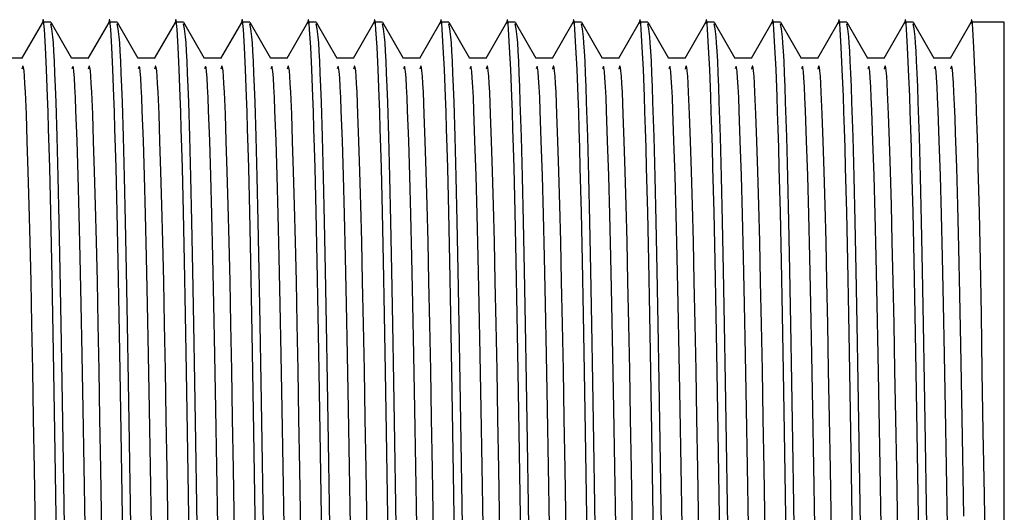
# Model space of a CAD drawing. Header units: millimetres. Extents: x 262469 to 275208, y -32539 to 9411.
# Tile 151 of 256: x 268195.38 to 268203.87, y -14051.67 to -14047.43. Entities that reach past the tile are written whole.
import ezdxf

# ---------------------------------------------------------------- set-up
doc = ezdxf.new("R2010")
doc.units = ezdxf.units.MM
doc.header["$LTSCALE"] = 100
doc.layers.add('$ IE_TELETECHNIKA', color=5, linetype='Continuous', lineweight=30)

msp = doc.modelspace()

# ---------------------------------------------------------------- linework, layer by layer
at = {"layer": '$ IE_TELETECHNIKA', "color": 7, "linetype": 'Continuous'}
for p, q in [((268195.5784, -14047.4514), (268195.3997, -14047.7608)), ((268195.652, -14047.4495), (268195.5806, -14047.4495)), ((268195.8327, -14047.7608), (268195.654, -14047.4514)), ((268196.1498, -14047.4514), (268195.9711, -14047.7608)), ((268196.2234, -14047.4495), (268196.152, -14047.4495)), ((268196.4041, -14047.7608), (268196.2254, -14047.4514)), ((268196.7212, -14047.4514), (268196.5425, -14047.7608)), ((268196.7948, -14047.4495), (268196.7234, -14047.4495)), ((268196.9755, -14047.7608), (268196.7969, -14047.4514)), ((268197.2926, -14047.4514), (268197.1139, -14047.7608)), ((268197.3662, -14047.4495), (268197.2948, -14047.4495)), ((268197.5469, -14047.7608), (268197.3683, -14047.4514)), ((268197.864, -14047.4514), (268197.6854, -14047.7608)), ((268197.9376, -14047.4495), (268197.8662, -14047.4495)), ((268198.1184, -14047.7608), (268197.9397, -14047.4514)), ((268198.4355, -14047.4514), (268198.2568, -14047.7608)), ((268198.509, -14047.4495), (268198.4376, -14047.4495)), ((268198.6898, -14047.7608), (268198.5111, -14047.4514)), ((268199.0069, -14047.4514), (268198.8282, -14047.7608)), ((268199.0805, -14047.4495), (268199.009, -14047.4495)), ((268199.2612, -14047.7608), (268199.0825, -14047.4514)), ((268199.5783, -14047.4514), (268199.3996, -14047.7608)), ((268199.6519, -14047.4495), (268199.5804, -14047.4495)), ((268199.8326, -14047.7608), (268199.6539, -14047.4514)), ((268200.1497, -14047.4514), (268199.971, -14047.7608)), ((268200.2233, -14047.4495), (268200.1519, -14047.4495)), ((268200.404, -14047.7608), (268200.2253, -14047.4514)), ((268200.7211, -14047.4514), (268200.5424, -14047.7608)), ((268200.7947, -14047.4495), (268200.7233, -14047.4495)), ((268200.9754, -14047.7608), (268200.7967, -14047.4514)), ((268201.2925, -14047.4514), (268201.1138, -14047.7608)), ((268201.3661, -14047.4495), (268201.2947, -14047.4495)), ((268201.5468, -14047.7608), (268201.3681, -14047.4514)), ((268201.8639, -14047.4514), (268201.6852, -14047.7608)), ((268201.9375, -14047.4495), (268201.8661, -14047.4495)), ((268202.1182, -14047.7608), (268201.9396, -14047.4514)), ((268202.4353, -14047.4514), (268202.2566, -14047.7608)), ((268202.5089, -14047.4495), (268202.4375, -14047.4495)), ((268202.6896, -14047.7608), (268202.511, -14047.4514)), ((268203.0067, -14047.4514), (268202.8281, -14047.7608)), ((268203.0803, -14047.4495), (268203.0089, -14047.4495)), ((268203.2611, -14047.7608), (268203.0824, -14047.4514)), ((268203.5781, -14047.4514), (268203.3995, -14047.7608)), ((268203.866, -14047.4495), (268203.5803, -14047.4495)), ((268203.866, -14059.1657), (268203.866, -14047.4495)), ((268195.4019, -14047.7588), (268195.2602, -14047.7588)), ((268195.9733, -14047.7588), (268195.8316, -14047.7588)), ((268196.5448, -14047.7588), (268196.403, -14047.7588)), ((268197.1162, -14047.7588), (268196.9744, -14047.7588)), ((268197.6876, -14047.7588), (268197.5458, -14047.7588)), ((268198.259, -14047.7588), (268198.1172, -14047.7588)), ((268198.8304, -14047.7588), (268198.6886, -14047.7588)), ((268199.4018, -14047.7588), (268199.26, -14047.7588)), ((268199.9732, -14047.7588), (268199.8314, -14047.7588)), ((268200.5446, -14047.7588), (268200.4029, -14047.7588)), ((268201.116, -14047.7588), (268200.9743, -14047.7588)), ((268201.6875, -14047.7588), (268201.5457, -14047.7588)), ((268202.2589, -14047.7588), (268202.1171, -14047.7588)), ((268202.8303, -14047.7588), (268202.6885, -14047.7588)), ((268203.4017, -14047.7588), (268203.2599, -14047.7588))]:
    msp.add_line(p, q, dxfattribs=at)
for points in [[(268195.7033, -14052.0749), (268195.6943, -14051.5155), (268195.6854, -14050.9737), (268195.6769, -14050.4551), (268195.6685, -14049.9645), (268195.6599, -14049.5057), (268195.651, -14049.0827), (268195.6418, -14048.7012), (268195.6371, -14048.5282), (268195.6323, -14048.368), (268195.6276, -14048.2214), (268195.6228, -14048.0879), (268195.6134, -14047.8564), (268195.6043, -14047.6651), (268195.5956, -14047.5122), (268195.5913, -14047.4594), (268195.587, -14047.4294), (268195.5827, -14047.4275), (268195.5783, -14047.4588)], [(268195.7761, -14052.1568), (268195.767, -14051.6), (268195.7583, -14051.0594), (268195.7497, -14050.5402), (268195.7414, -14050.0477), (268195.7329, -14049.5869), (268195.7242, -14049.1628), (268195.7151, -14048.7786), (268195.7057, -14048.4358), (268195.6963, -14048.1366), (268195.6916, -14048.0051), (268195.687, -14047.8873), (268195.6824, -14047.7843), (268195.6778, -14047.6973), (268195.6734, -14047.6276), (268195.669, -14047.5744), (268195.6604, -14047.5047), (268195.652, -14047.4617)], [(268196.2747, -14052.0749), (268196.2657, -14051.5155), (268196.2569, -14050.9737), (268196.2483, -14050.4551), (268196.2399, -14049.9645), (268196.2313, -14049.5057), (268196.2224, -14049.0827), (268196.2132, -14048.7012), (268196.2085, -14048.5282), (268196.2037, -14048.368), (268196.199, -14048.2214), (268196.1943, -14048.0879), (268196.1849, -14047.8564), (268196.1757, -14047.6651), (268196.167, -14047.5122), (268196.1627, -14047.4594), (268196.1584, -14047.4294), (268196.1541, -14047.4275), (268196.1497, -14047.4588)], [(268196.3475, -14052.1568), (268196.3385, -14051.6), (268196.3297, -14051.0594), (268196.3211, -14050.5402), (268196.3128, -14050.0477), (268196.3044, -14049.5869), (268196.2956, -14049.1628), (268196.2865, -14048.7786), (268196.2771, -14048.4358), (268196.2677, -14048.1366), (268196.2631, -14048.0051), (268196.2584, -14047.8873), (268196.2538, -14047.7843), (268196.2493, -14047.6973), (268196.2448, -14047.6276), (268196.2404, -14047.5744), (268196.2318, -14047.5047), (268196.2234, -14047.4617)], [(268196.8461, -14052.0749), (268196.8371, -14051.5155), (268196.8283, -14050.9737), (268196.8197, -14050.4551), (268196.8113, -14049.9645), (268196.8027, -14049.5057), (268196.7938, -14049.0827), (268196.7846, -14048.7012), (268196.7799, -14048.5282), (268196.7752, -14048.368), (268196.7704, -14048.2214), (268196.7657, -14048.0879), (268196.7563, -14047.8564), (268196.7471, -14047.6651), (268196.7384, -14047.5122), (268196.7341, -14047.4594), (268196.7298, -14047.4294), (268196.7255, -14047.4275), (268196.7212, -14047.4588)], [(268196.9189, -14052.1568), (268196.9099, -14051.6), (268196.9011, -14051.0594), (268196.8926, -14050.5402), (268196.8842, -14050.0477), (268196.8758, -14049.5869), (268196.867, -14049.1628), (268196.8579, -14048.7786), (268196.8486, -14048.4358), (268196.8392, -14048.1366), (268196.8345, -14048.0051), (268196.8298, -14047.8873), (268196.8252, -14047.7843), (268196.8207, -14047.6973), (268196.8162, -14047.6276), (268196.8118, -14047.5744), (268196.8033, -14047.5047), (268196.7948, -14047.4617)], [(268197.4176, -14052.0749), (268197.4085, -14051.5155), (268197.3997, -14050.9737), (268197.3911, -14050.4551), (268197.3827, -14049.9645), (268197.3741, -14049.5057), (268197.3652, -14049.0827), (268197.356, -14048.7012), (268197.3513, -14048.5282), (268197.3466, -14048.368), (268197.3418, -14048.2214), (268197.3371, -14048.0879), (268197.3277, -14047.8564), (268197.3185, -14047.6651), (268197.3098, -14047.5122), (268197.3055, -14047.4594), (268197.3012, -14047.4294), (268197.2969, -14047.4275), (268197.2926, -14047.4588)], [(268197.4903, -14052.1568), (268197.4813, -14051.6), (268197.4725, -14051.0594), (268197.464, -14050.5402), (268197.4556, -14050.0477), (268197.4472, -14049.5869), (268197.4384, -14049.1628), (268197.4293, -14048.7786), (268197.42, -14048.4358), (268197.4106, -14048.1366), (268197.4059, -14048.0051), (268197.4012, -14047.8873), (268197.3966, -14047.7843), (268197.3921, -14047.6973), (268197.3876, -14047.6276), (268197.3832, -14047.5744), (268197.3747, -14047.5047), (268197.3662, -14047.4617)], [(268197.989, -14052.0749), (268197.9799, -14051.5155), (268197.9711, -14050.9737), (268197.9625, -14050.4551), (268197.9541, -14049.9645), (268197.9456, -14049.5057), (268197.9367, -14049.0827), (268197.9274, -14048.7012), (268197.9227, -14048.5282), (268197.918, -14048.368), (268197.9132, -14048.2214), (268197.9085, -14048.0879), (268197.8991, -14047.8564), (268197.89, -14047.6651), (268197.8812, -14047.5122), (268197.8769, -14047.4594), (268197.8726, -14047.4294), (268197.8683, -14047.4275), (268197.864, -14047.4588)], [(268198.0617, -14052.1568), (268198.0527, -14051.6), (268198.0439, -14051.0594), (268198.0354, -14050.5402), (268198.027, -14050.0477), (268198.0186, -14049.5869), (268198.0098, -14049.1628), (268198.0007, -14048.7786), (268197.9914, -14048.4358), (268197.982, -14048.1366), (268197.9773, -14048.0051), (268197.9726, -14047.8873), (268197.968, -14047.7843), (268197.9635, -14047.6973), (268197.959, -14047.6276), (268197.9547, -14047.5744), (268197.9461, -14047.5047), (268197.9376, -14047.4617)], [(268198.5604, -14052.0749), (268198.5513, -14051.5155), (268198.5425, -14050.9737), (268198.5339, -14050.4551), (268198.5255, -14049.9645), (268198.517, -14049.5057), (268198.5081, -14049.0827), (268198.4988, -14048.7012), (268198.4941, -14048.5282), (268198.4894, -14048.368), (268198.4846, -14048.2214), (268198.4799, -14048.0879), (268198.4705, -14047.8564), (268198.4614, -14047.6651), (268198.4526, -14047.5122), (268198.4483, -14047.4594), (268198.444, -14047.4294), (268198.4397, -14047.4275), (268198.4354, -14047.4588)], [(268198.6331, -14052.1568), (268198.6241, -14051.6), (268198.6153, -14051.0594), (268198.6068, -14050.5402), (268198.5984, -14050.0477), (268198.59, -14049.5869), (268198.5812, -14049.1628), (268198.5721, -14048.7786), (268198.5628, -14048.4358), (268198.5534, -14048.1366), (268198.5487, -14048.0051), (268198.544, -14047.8873), (268198.5394, -14047.7843), (268198.5349, -14047.6973), (268198.5304, -14047.6276), (268198.5261, -14047.5744), (268198.5175, -14047.5047), (268198.509, -14047.4617)], [(268199.1318, -14052.0749), (268199.1227, -14051.5155), (268199.1139, -14050.9737), (268199.1054, -14050.4551), (268199.0969, -14049.9645), (268199.0884, -14049.5057), (268199.0795, -14049.0827), (268199.0702, -14048.7012), (268199.0655, -14048.5282), (268199.0608, -14048.368), (268199.0561, -14048.2214), (268199.0513, -14048.0879), (268199.0419, -14047.8564), (268199.0328, -14047.6651), (268199.024, -14047.5122), (268199.0197, -14047.4594), (268199.0154, -14047.4294), (268199.0112, -14047.4275), (268199.0068, -14047.4588)], [(268199.2045, -14052.1568), (268199.1955, -14051.6), (268199.1867, -14051.0594), (268199.1782, -14050.5402), (268199.1698, -14050.0477), (268199.1614, -14049.5869), (268199.1526, -14049.1628), (268199.1435, -14048.7786), (268199.1342, -14048.4358), (268199.1248, -14048.1366), (268199.1201, -14048.0051), (268199.1155, -14047.8873), (268199.1109, -14047.7843), (268199.1063, -14047.6973), (268199.1019, -14047.6276), (268199.0975, -14047.5744), (268199.0889, -14047.5047), (268199.0805, -14047.4617)], [(268199.7032, -14052.0749), (268199.6941, -14051.5155), (268199.6853, -14050.9737), (268199.6768, -14050.4551), (268199.6683, -14049.9645), (268199.6598, -14049.5057), (268199.6509, -14049.0827), (268199.6417, -14048.7012), (268199.6369, -14048.5282), (268199.6322, -14048.368), (268199.6275, -14048.2214), (268199.6227, -14048.0879), (268199.6133, -14047.8564), (268199.6042, -14047.6651), (268199.5954, -14047.5122), (268199.5911, -14047.4594), (268199.5869, -14047.4294), (268199.5826, -14047.4275), (268199.5782, -14047.4588)], [(268199.776, -14052.1568), (268199.7669, -14051.6), (268199.7581, -14051.0594), (268199.7496, -14050.5402), (268199.7413, -14050.0477), (268199.7328, -14049.5869), (268199.7241, -14049.1628), (268199.7149, -14048.7786), (268199.7056, -14048.4358), (268199.6962, -14048.1366), (268199.6915, -14048.0051), (268199.6869, -14047.8873), (268199.6823, -14047.7843), (268199.6777, -14047.6973), (268199.6733, -14047.6276), (268199.6689, -14047.5744), (268199.6603, -14047.5047), (268199.6519, -14047.4617)], [(268200.2746, -14052.0749), (268200.2655, -14051.5155), (268200.2567, -14050.9737), (268200.2482, -14050.4551), (268200.2398, -14049.9645), (268200.2312, -14049.5057), (268200.2223, -14049.0827), (268200.2131, -14048.7012), (268200.2084, -14048.5282), (268200.2036, -14048.368), (268200.1989, -14048.2214), (268200.1941, -14048.0879), (268200.1847, -14047.8564), (268200.1756, -14047.6651), (268200.1668, -14047.5122), (268200.1626, -14047.4594), (268200.1583, -14047.4294), (268200.154, -14047.4275), (268200.1496, -14047.4588)], [(268200.3474, -14052.1568), (268200.3383, -14051.6), (268200.3296, -14051.0594), (268200.321, -14050.5402), (268200.3127, -14050.0477), (268200.3042, -14049.5869), (268200.2955, -14049.1628), (268200.2864, -14048.7786), (268200.277, -14048.4358), (268200.2676, -14048.1366), (268200.2629, -14048.0051), (268200.2583, -14047.8873), (268200.2537, -14047.7843), (268200.2491, -14047.6973), (268200.2447, -14047.6276), (268200.2403, -14047.5744), (268200.2317, -14047.5047), (268200.2233, -14047.4617)], [(268200.846, -14052.0749), (268200.837, -14051.5155), (268200.8281, -14050.9737), (268200.8196, -14050.4551), (268200.8112, -14049.9645), (268200.8026, -14049.5057), (268200.7937, -14049.0827), (268200.7845, -14048.7012), (268200.7798, -14048.5282), (268200.775, -14048.368), (268200.7703, -14048.2214), (268200.7655, -14048.0879), (268200.7561, -14047.8564), (268200.747, -14047.6651), (268200.7383, -14047.5122), (268200.734, -14047.4594), (268200.7297, -14047.4294), (268200.7254, -14047.4275), (268200.721, -14047.4588)], [(268200.9188, -14052.1568), (268200.9097, -14051.6), (268200.901, -14051.0594), (268200.8924, -14050.5402), (268200.8841, -14050.0477), (268200.8756, -14049.5869), (268200.8669, -14049.1628), (268200.8578, -14048.7786), (268200.8484, -14048.4358), (268200.839, -14048.1366), (268200.8343, -14048.0051), (268200.8297, -14047.8873), (268200.8251, -14047.7843), (268200.8205, -14047.6973), (268200.8161, -14047.6276), (268200.8117, -14047.5744), (268200.8031, -14047.5047), (268200.7947, -14047.4617)], [(268201.4174, -14052.0749), (268201.4084, -14051.5155), (268201.3996, -14050.9737), (268201.391, -14050.4551), (268201.3826, -14049.9645), (268201.374, -14049.5057), (268201.3651, -14049.0827), (268201.3559, -14048.7012), (268201.3512, -14048.5282), (268201.3464, -14048.368), (268201.3417, -14048.2214), (268201.337, -14048.0879), (268201.3276, -14047.8564), (268201.3184, -14047.6651), (268201.3097, -14047.5122), (268201.3054, -14047.4594), (268201.3011, -14047.4294), (268201.2968, -14047.4275), (268201.2924, -14047.4588)], [(268201.4902, -14052.1568), (268201.4812, -14051.6), (268201.4724, -14051.0594), (268201.4638, -14050.5402), (268201.4555, -14050.0477), (268201.4471, -14049.5869), (268201.4383, -14049.1628), (268201.4292, -14048.7786), (268201.4198, -14048.4358), (268201.4104, -14048.1366), (268201.4058, -14048.0051), (268201.4011, -14047.8873), (268201.3965, -14047.7843), (268201.392, -14047.6973), (268201.3875, -14047.6276), (268201.3831, -14047.5744), (268201.3745, -14047.5047), (268201.3661, -14047.4617)], [(268201.9888, -14052.0749), (268201.9798, -14051.5155), (268201.971, -14050.9737), (268201.9624, -14050.4551), (268201.954, -14049.9645), (268201.9454, -14049.5057), (268201.9365, -14049.0827), (268201.9273, -14048.7012), (268201.9226, -14048.5282), (268201.9179, -14048.368), (268201.9131, -14048.2214), (268201.9084, -14048.0879), (268201.899, -14047.8564), (268201.8898, -14047.6651), (268201.8811, -14047.5122), (268201.8768, -14047.4594), (268201.8725, -14047.4294), (268201.8682, -14047.4275), (268201.8639, -14047.4588)], [(268202.0616, -14052.1568), (268202.0526, -14051.6), (268202.0438, -14051.0594), (268202.0353, -14050.5402), (268202.0269, -14050.0477), (268202.0185, -14049.5869), (268202.0097, -14049.1628), (268202.0006, -14048.7786), (268201.9913, -14048.4358), (268201.9819, -14048.1366), (268201.9772, -14048.0051), (268201.9725, -14047.8873), (268201.9679, -14047.7843), (268201.9634, -14047.6973), (268201.9589, -14047.6276), (268201.9545, -14047.5744), (268201.946, -14047.5047), (268201.9375, -14047.4617)], [(268202.5603, -14052.0749), (268202.5512, -14051.5155), (268202.5424, -14050.9737), (268202.5338, -14050.4551), (268202.5254, -14049.9645), (268202.5168, -14049.5057), (268202.5079, -14049.0827), (268202.4987, -14048.7012), (268202.494, -14048.5282), (268202.4893, -14048.368), (268202.4845, -14048.2214), (268202.4798, -14048.0879), (268202.4704, -14047.8564), (268202.4612, -14047.6651), (268202.4525, -14047.5122), (268202.4482, -14047.4594), (268202.4439, -14047.4294), (268202.4396, -14047.4275), (268202.4353, -14047.4588)], [(268202.633, -14052.1568), (268202.624, -14051.6), (268202.6152, -14051.0594), (268202.6067, -14050.5402), (268202.5983, -14050.0477), (268202.5899, -14049.5869), (268202.5811, -14049.1628), (268202.572, -14048.7786), (268202.5627, -14048.4358), (268202.5533, -14048.1366), (268202.5486, -14048.0051), (268202.5439, -14047.8873), (268202.5393, -14047.7843), (268202.5348, -14047.6973), (268202.5303, -14047.6276), (268202.5259, -14047.5744), (268202.5174, -14047.5047), (268202.5089, -14047.4617)], [(268203.1317, -14052.0749), (268203.1226, -14051.5155), (268203.1138, -14050.9737), (268203.1052, -14050.4551), (268203.0968, -14049.9645), (268203.0883, -14049.5057), (268203.0794, -14049.0827), (268203.0701, -14048.7012), (268203.0654, -14048.5282), (268203.0607, -14048.368), (268203.0559, -14048.2214), (268203.0512, -14048.0879), (268203.0418, -14047.8564), (268203.0327, -14047.6651), (268203.0239, -14047.5122), (268203.0196, -14047.4594), (268203.0153, -14047.4294), (268203.011, -14047.4275), (268203.0067, -14047.4588)], [(268203.2044, -14052.1568), (268203.1954, -14051.6), (268203.1866, -14051.0594), (268203.1781, -14050.5402), (268203.1697, -14050.0477), (268203.1613, -14049.5869), (268203.1525, -14049.1628), (268203.1434, -14048.7786), (268203.1341, -14048.4358), (268203.1247, -14048.1366), (268203.12, -14048.0051), (268203.1153, -14047.8873), (268203.1107, -14047.7843), (268203.1062, -14047.6973), (268203.1017, -14047.6276), (268203.0973, -14047.5744), (268203.0888, -14047.5047), (268203.0803, -14047.4617)], [(268203.7031, -14052.0749), (268203.694, -14051.5155), (268203.6852, -14050.9737), (268203.6766, -14050.4551), (268203.6682, -14049.9645), (268203.6597, -14049.5057), (268203.6508, -14049.0827), (268203.6415, -14048.7012), (268203.6368, -14048.5282), (268203.6321, -14048.368), (268203.6273, -14048.2214), (268203.6226, -14048.0879), (268203.6132, -14047.8564), (268203.6041, -14047.6651), (268203.5953, -14047.5122), (268203.591, -14047.4594), (268203.5867, -14047.4294), (268203.5824, -14047.4275), (268203.5781, -14047.4588)], [(268195.5259, -14052.2103), (268195.5105, -14051.2964), (268195.5031, -14050.8603), (268195.4958, -14050.4431), (268195.4883, -14050.0485), (268195.4807, -14049.6797), (268195.4729, -14049.3376), (268195.4649, -14049.022), (268195.4568, -14048.7332), (268195.4487, -14048.4713), (268195.4405, -14048.241), (268195.4324, -14048.0521), (268195.4284, -14047.9763), (268195.4245, -14047.9147), (268195.4205, -14047.8684), (268195.4167, -14047.8388), (268195.4129, -14047.8263), (268195.4092, -14047.8276), (268195.4019, -14047.853)], [(268195.9472, -14051.7835), (268195.9386, -14051.271), (268195.9303, -14050.7781), (268195.9219, -14050.3106), (268195.9134, -14049.874), (268195.9046, -14049.4718), (268195.8956, -14049.1038), (268195.8864, -14048.7695), (268195.8772, -14048.4687), (268195.8679, -14048.2083), (268195.8633, -14048.0982), (268195.8587, -14048.0042), (268195.8542, -14047.9283), (268195.8498, -14047.8727), (268195.8454, -14047.8393), (268195.8411, -14047.829), (268195.8328, -14047.8505)], [(268196.0973, -14052.2103), (268196.0819, -14051.2964), (268196.0745, -14050.8603), (268196.0672, -14050.4431), (268196.0598, -14050.0485), (268196.0521, -14049.6797), (268196.0443, -14049.3376), (268196.0363, -14049.022), (268196.0282, -14048.7332), (268196.0201, -14048.4713), (268196.0119, -14048.241), (268196.0038, -14048.0521), (268195.9998, -14047.9763), (268195.9959, -14047.9147), (268195.992, -14047.8684), (268195.9881, -14047.8388), (268195.9843, -14047.8263), (268195.9806, -14047.8276), (268195.9733, -14047.853)], [(268196.5186, -14051.7835), (268196.5101, -14051.271), (268196.5017, -14050.7781), (268196.4933, -14050.3106), (268196.4848, -14049.874), (268196.476, -14049.4718), (268196.467, -14049.1038), (268196.4578, -14048.7695), (268196.4486, -14048.4687), (268196.4393, -14048.2083), (268196.4347, -14048.0982), (268196.4301, -14048.0042), (268196.4256, -14047.9283), (268196.4212, -14047.8727), (268196.4168, -14047.8393), (268196.4125, -14047.829), (268196.4042, -14047.8505)], [(268196.6687, -14052.2103), (268196.6533, -14051.2964), (268196.6459, -14050.8603), (268196.6386, -14050.4431), (268196.6312, -14050.0485), (268196.6235, -14049.6797), (268196.6157, -14049.3376), (268196.6077, -14049.022), (268196.5997, -14048.7332), (268196.5915, -14048.4713), (268196.5833, -14048.241), (268196.5752, -14048.0521), (268196.5712, -14047.9763), (268196.5673, -14047.9147), (268196.5634, -14047.8684), (268196.5595, -14047.8388), (268196.5558, -14047.8263), (268196.552, -14047.8276), (268196.5447, -14047.853)], [(268197.09, -14051.7835), (268197.0815, -14051.271), (268197.0731, -14050.7781), (268197.0647, -14050.3106), (268197.0562, -14049.874), (268197.0474, -14049.4718), (268197.0384, -14049.1038), (268197.0293, -14048.7695), (268197.02, -14048.4687), (268197.0107, -14048.2083), (268197.0061, -14048.0982), (268197.0015, -14048.0042), (268196.997, -14047.9283), (268196.9926, -14047.8727), (268196.9882, -14047.8393), (268196.984, -14047.829), (268196.9756, -14047.8505)], [(268197.2401, -14052.2103), (268197.2247, -14051.2964), (268197.2174, -14050.8603), (268197.21, -14050.4431), (268197.2026, -14050.0485), (268197.1949, -14049.6797), (268197.1871, -14049.3376), (268197.1791, -14049.022), (268197.1711, -14048.7332), (268197.1629, -14048.4713), (268197.1547, -14048.241), (268197.1466, -14048.0521), (268197.1426, -14047.9763), (268197.1387, -14047.9147), (268197.1348, -14047.8684), (268197.1309, -14047.8388), (268197.1272, -14047.8263), (268197.1235, -14047.8276), (268197.1161, -14047.853)], [(268197.6614, -14051.7835), (268197.6529, -14051.271), (268197.6445, -14050.7781), (268197.6361, -14050.3106), (268197.6276, -14049.874), (268197.6188, -14049.4718), (268197.6098, -14049.1038), (268197.6007, -14048.7695), (268197.5914, -14048.4687), (268197.5821, -14048.2083), (268197.5775, -14048.0982), (268197.5729, -14048.0042), (268197.5684, -14047.9283), (268197.564, -14047.8727), (268197.5596, -14047.8393), (268197.5554, -14047.829), (268197.547, -14047.8505)], [(268197.8115, -14052.2103), (268197.7962, -14051.2964), (268197.7888, -14050.8603), (268197.7814, -14050.4431), (268197.774, -14050.0485), (268197.7664, -14049.6797), (268197.7585, -14049.3376), (268197.7506, -14049.022), (268197.7425, -14048.7332), (268197.7343, -14048.4713), (268197.7262, -14048.241), (268197.7181, -14048.0521), (268197.7141, -14047.9763), (268197.7101, -14047.9147), (268197.7062, -14047.8684), (268197.7023, -14047.8388), (268197.6986, -14047.8263), (268197.6949, -14047.8276), (268197.6875, -14047.853)], [(268198.2329, -14051.7835), (268198.2243, -14051.271), (268198.2159, -14050.7781), (268198.2076, -14050.3106), (268198.199, -14049.874), (268198.1902, -14049.4718), (268198.1812, -14049.1038), (268198.1721, -14048.7695), (268198.1628, -14048.4687), (268198.1535, -14048.2083), (268198.1489, -14048.0982), (268198.1444, -14048.0042), (268198.1398, -14047.9283), (268198.1354, -14047.8727), (268198.131, -14047.8393), (268198.1268, -14047.829), (268198.1184, -14047.8505)], [(268198.3829, -14052.2103), (268198.3676, -14051.2964), (268198.3602, -14050.8603), (268198.3528, -14050.4431), (268198.3454, -14050.0485), (268198.3378, -14049.6797), (268198.3299, -14049.3376), (268198.322, -14049.022), (268198.3139, -14048.7332), (268198.3057, -14048.4713), (268198.2976, -14048.241), (268198.2895, -14048.0521), (268198.2855, -14047.9763), (268198.2815, -14047.9147), (268198.2776, -14047.8684), (268198.2738, -14047.8388), (268198.27, -14047.8263), (268198.2663, -14047.8276), (268198.2589, -14047.853)], [(268198.8043, -14051.7835), (268198.7957, -14051.271), (268198.7873, -14050.7781), (268198.779, -14050.3106), (268198.7704, -14049.874), (268198.7617, -14049.4718), (268198.7527, -14049.1038), (268198.7435, -14048.7695), (268198.7342, -14048.4687), (268198.725, -14048.2083), (268198.7203, -14048.0982), (268198.7158, -14048.0042), (268198.7113, -14047.9283), (268198.7068, -14047.8727), (268198.7025, -14047.8393), (268198.6982, -14047.829), (268198.6898, -14047.8505)], [(268198.9543, -14052.2103), (268198.939, -14051.2964), (268198.9316, -14050.8603), (268198.9242, -14050.4431), (268198.9168, -14050.0485), (268198.9092, -14049.6797), (268198.9014, -14049.3376), (268198.8934, -14049.022), (268198.8853, -14048.7332), (268198.8771, -14048.4713), (268198.869, -14048.241), (268198.8609, -14048.0521), (268198.8569, -14047.9763), (268198.8529, -14047.9147), (268198.849, -14047.8684), (268198.8452, -14047.8388), (268198.8414, -14047.8263), (268198.8377, -14047.8276), (268198.8303, -14047.853)], [(268199.3757, -14051.7835), (268199.3671, -14051.271), (268199.3587, -14050.7781), (268199.3504, -14050.3106), (268199.3418, -14049.874), (268199.3331, -14049.4718), (268199.3241, -14049.1038), (268199.3149, -14048.7695), (268199.3056, -14048.4687), (268199.2964, -14048.2083), (268199.2918, -14048.0982), (268199.2872, -14048.0042), (268199.2827, -14047.9283), (268199.2782, -14047.8727), (268199.2739, -14047.8393), (268199.2696, -14047.829), (268199.2612, -14047.8505)], [(268199.5258, -14052.2103), (268199.5104, -14051.2964), (268199.503, -14050.8603), (268199.4957, -14050.4431), (268199.4882, -14050.0485), (268199.4806, -14049.6797), (268199.4728, -14049.3376), (268199.4648, -14049.022), (268199.4567, -14048.7332), (268199.4486, -14048.4713), (268199.4404, -14048.241), (268199.4323, -14048.0521), (268199.4283, -14047.9763), (268199.4243, -14047.9147), (268199.4204, -14047.8684), (268199.4166, -14047.8388), (268199.4128, -14047.8263), (268199.4091, -14047.8276), (268199.4018, -14047.853)], [(268199.9471, -14051.7835), (268199.9385, -14051.271), (268199.9301, -14050.7781), (268199.9218, -14050.3106), (268199.9133, -14049.874), (268199.9045, -14049.4718), (268199.8955, -14049.1038), (268199.8863, -14048.7695), (268199.877, -14048.4687), (268199.8678, -14048.2083), (268199.8632, -14048.0982), (268199.8586, -14048.0042), (268199.8541, -14047.9283), (268199.8496, -14047.8727), (268199.8453, -14047.8393), (268199.841, -14047.829), (268199.8326, -14047.8505)], [(268200.0972, -14052.2103), (268200.0818, -14051.2964), (268200.0744, -14050.8603), (268200.0671, -14050.4431), (268200.0596, -14050.0485), (268200.052, -14049.6797), (268200.0442, -14049.3376), (268200.0362, -14049.022), (268200.0281, -14048.7332), (268200.02, -14048.4713), (268200.0118, -14048.241), (268200.0037, -14048.0521), (268199.9997, -14047.9763), (268199.9957, -14047.9147), (268199.9918, -14047.8684), (268199.988, -14047.8388), (268199.9842, -14047.8263), (268199.9805, -14047.8276), (268199.9732, -14047.853)], [(268200.5185, -14051.7835), (268200.5099, -14051.271), (268200.5016, -14050.7781), (268200.4932, -14050.3106), (268200.4847, -14049.874), (268200.4759, -14049.4718), (268200.4669, -14049.1038), (268200.4577, -14048.7695), (268200.4485, -14048.4687), (268200.4392, -14048.2083), (268200.4346, -14048.0982), (268200.43, -14048.0042), (268200.4255, -14047.9283), (268200.421, -14047.8727), (268200.4167, -14047.8393), (268200.4124, -14047.829), (268200.4041, -14047.8505)], [(268200.6686, -14052.2103), (268200.6532, -14051.2964), (268200.6458, -14050.8603), (268200.6385, -14050.4431), (268200.631, -14050.0485), (268200.6234, -14049.6797), (268200.6156, -14049.3376), (268200.6076, -14049.022), (268200.5995, -14048.7332), (268200.5914, -14048.4713), (268200.5832, -14048.241), (268200.5751, -14048.0521), (268200.5711, -14047.9763), (268200.5671, -14047.9147), (268200.5632, -14047.8684), (268200.5594, -14047.8388), (268200.5556, -14047.8263), (268200.5519, -14047.8276), (268200.5446, -14047.853)], [(268201.0899, -14051.7835), (268201.0813, -14051.271), (268201.073, -14050.7781), (268201.0646, -14050.3106), (268201.0561, -14049.874), (268201.0473, -14049.4718), (268201.0383, -14049.1038), (268201.0291, -14048.7695), (268201.0199, -14048.4687), (268201.0106, -14048.2083), (268201.006, -14048.0982), (268201.0014, -14048.0042), (268200.9969, -14047.9283), (268200.9925, -14047.8727), (268200.9881, -14047.8393), (268200.9838, -14047.829), (268200.9755, -14047.8505)], [(268201.24, -14052.2103), (268201.2246, -14051.2964), (268201.2172, -14050.8603), (268201.2099, -14050.4431), (268201.2025, -14050.0485), (268201.1948, -14049.6797), (268201.187, -14049.3376), (268201.179, -14049.022), (268201.1709, -14048.7332), (268201.1628, -14048.4713), (268201.1546, -14048.241), (268201.1465, -14048.0521), (268201.1425, -14047.9763), (268201.1386, -14047.9147), (268201.1347, -14047.8684), (268201.1308, -14047.8388), (268201.127, -14047.8263), (268201.1233, -14047.8276), (268201.116, -14047.853)], [(268201.6613, -14051.7835), (268201.6527, -14051.271), (268201.6444, -14050.7781), (268201.636, -14050.3106), (268201.6275, -14049.874), (268201.6187, -14049.4718), (268201.6097, -14049.1038), (268201.6005, -14048.7695), (268201.5913, -14048.4687), (268201.582, -14048.2083), (268201.5774, -14048.0982), (268201.5728, -14048.0042), (268201.5683, -14047.9283), (268201.5639, -14047.8727), (268201.5595, -14047.8393), (268201.5552, -14047.829), (268201.5469, -14047.8505)], [(268201.8114, -14052.2103), (268201.796, -14051.2964), (268201.7886, -14050.8603), (268201.7813, -14050.4431), (268201.7739, -14050.0485), (268201.7662, -14049.6797), (268201.7584, -14049.3376), (268201.7504, -14049.022), (268201.7424, -14048.7332), (268201.7342, -14048.4713), (268201.726, -14048.241), (268201.7179, -14048.0521), (268201.7139, -14047.9763), (268201.71, -14047.9147), (268201.7061, -14047.8684), (268201.7022, -14047.8388), (268201.6985, -14047.8263), (268201.6947, -14047.8276), (268201.6874, -14047.853)], [(268202.2327, -14051.7835), (268202.2242, -14051.271), (268202.2158, -14050.7781), (268202.2074, -14050.3106), (268202.1989, -14049.874), (268202.1901, -14049.4718), (268202.1811, -14049.1038), (268202.172, -14048.7695), (268202.1627, -14048.4687), (268202.1534, -14048.2083), (268202.1488, -14048.0982), (268202.1442, -14048.0042), (268202.1397, -14047.9283), (268202.1353, -14047.8727), (268202.1309, -14047.8393), (268202.1267, -14047.829), (268202.1183, -14047.8505)], [(268202.3828, -14052.2103), (268202.3674, -14051.2964), (268202.3601, -14050.8603), (268202.3527, -14050.4431), (268202.3453, -14050.0485), (268202.3376, -14049.6797), (268202.3298, -14049.3376), (268202.3218, -14049.022), (268202.3138, -14048.7332), (268202.3056, -14048.4713), (268202.2974, -14048.241), (268202.2893, -14048.0521), (268202.2853, -14047.9763), (268202.2814, -14047.9147), (268202.2775, -14047.8684), (268202.2736, -14047.8388), (268202.2699, -14047.8263), (268202.2662, -14047.8276), (268202.2588, -14047.853)], [(268202.8041, -14051.7835), (268202.7956, -14051.271), (268202.7872, -14050.7781), (268202.7788, -14050.3106), (268202.7703, -14049.874), (268202.7615, -14049.4718), (268202.7525, -14049.1038), (268202.7434, -14048.7695), (268202.7341, -14048.4687), (268202.7248, -14048.2083), (268202.7202, -14048.0982), (268202.7156, -14048.0042), (268202.7111, -14047.9283), (268202.7067, -14047.8727), (268202.7023, -14047.8393), (268202.6981, -14047.829), (268202.6897, -14047.8505)], [(268202.9542, -14052.2103), (268202.9389, -14051.2964), (268202.9315, -14050.8603), (268202.9241, -14050.4431), (268202.9167, -14050.0485), (268202.9091, -14049.6797), (268202.9012, -14049.3376), (268202.8933, -14049.022), (268202.8852, -14048.7332), (268202.877, -14048.4713), (268202.8689, -14048.241), (268202.8608, -14048.0521), (268202.8568, -14047.9763), (268202.8528, -14047.9147), (268202.8489, -14047.8684), (268202.845, -14047.8388), (268202.8413, -14047.8263), (268202.8376, -14047.8276), (268202.8302, -14047.853)], [(268203.3756, -14051.7835), (268203.367, -14051.271), (268203.3586, -14050.7781), (268203.3503, -14050.3106), (268203.3417, -14049.874), (268203.3329, -14049.4718), (268203.3239, -14049.1038), (268203.3148, -14048.7695), (268203.3055, -14048.4687), (268203.2962, -14048.2083), (268203.2916, -14048.0982), (268203.2871, -14048.0042), (268203.2825, -14047.9283), (268203.2781, -14047.8727), (268203.2737, -14047.8393), (268203.2695, -14047.829), (268203.2611, -14047.8505)], [(268203.517, -14051.6983), (268203.5084, -14051.1844), (268203.5, -14050.6915), (268203.4915, -14050.2252), (268203.4829, -14049.791), (268203.4739, -14049.3918), (268203.4648, -14049.0276), (268203.4556, -14048.6985), (268203.4462, -14048.4051), (268203.4415, -14048.2742), (268203.4369, -14048.1565), (268203.4322, -14048.0536), (268203.4277, -14047.9677), (268203.4231, -14047.9005), (268203.4187, -14047.854), (268203.4143, -14047.8298), (268203.41, -14047.8261), (268203.4016, -14047.853)]]:
    msp.add_lwpolyline(points, dxfattribs=at)

doc.saveas('drawing.dxf')
